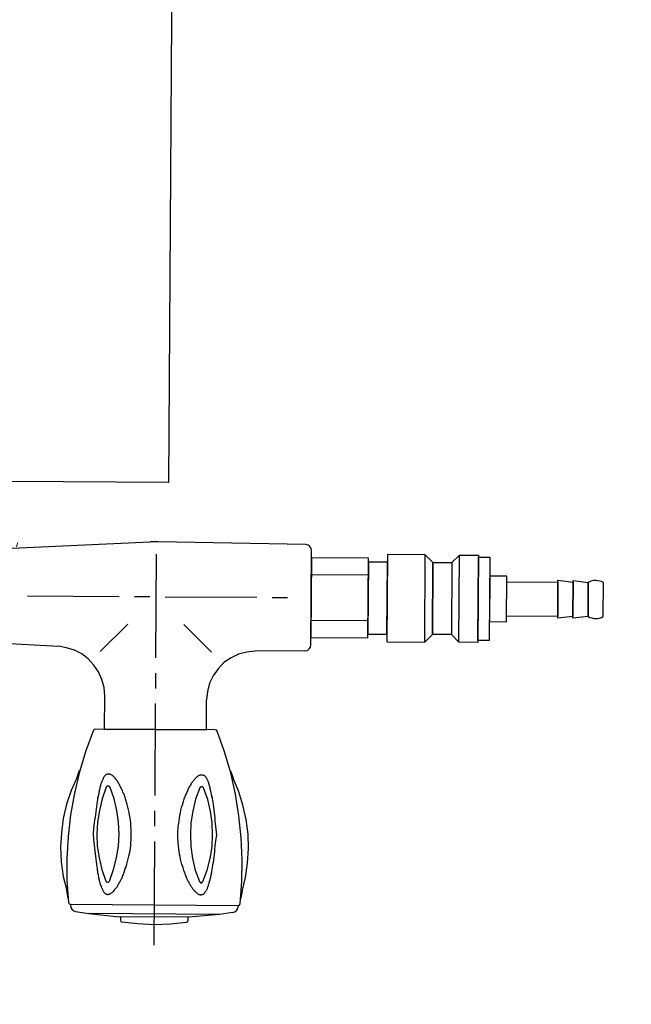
# Model space of a CAD drawing. Header units: millimetres. Extents: x -437 to 139813, y -473 to 90544.
# Tile 88 of 149: x 62023 to 62185, y 66100 to 66360. Entities that reach past the tile are written whole.
import ezdxf

# ---------------------------------------------------------------- set-up
doc = ezdxf.new("R2010")
doc.units = ezdxf.units.MM
doc.linetypes.add('DGN Style 1', pattern=[688.000884, 1.14476, -686.856124])
doc.layers.add('059 Kader (tekening)', color=253, linetype='Continuous', lineweight=13)
for name, color, linetype in [('B4TM', 3, 'Continuous'), ('LAYER_1', 160, 'Continuous'), ('meubel tek', 7, 'Continuous'), ('Xref', 253, 'Continuous')]:
    doc.layers.add(name, color=color, linetype=linetype)

# ---------------------------------------------------------------- blocks, each defined once
blk = doc.blocks.new('AE1')
at = {"layer": '059 Kader (tekening)', "color": 12, "linetype": 'Continuous', "lineweight": 13}
mesh = blk.add_polyface(dxfattribs=at)
corners = [(0, 0), (1399, 0), (1399, 841), (0, 841)]
mesh.append_faces([[corners[k] for k in face] for face in [(3, 1, 2)]], dxfattribs={"vtx0": -1, "color": 12})
mesh.append_faces([[corners[k] for k in face] for face in [(3, 0, 1)]], dxfattribs={"vtx2": -1, "color": 12})
at = {"layer": '059 Kader (tekening)', "color": 12, "linetype": 'Continuous', "lineweight": 35}
mesh = blk.add_polyface(dxfattribs=at)
corners = [(10, 10), (1389, 10), (1389, 831), (10, 831)]
mesh.append_faces([[corners[k] for k in face] for face in [(0, 2, 3)]], dxfattribs={"vtx0": -1, "color": 12})
mesh.append_faces([[corners[k] for k in face] for face in [(1, 2, 0)]], dxfattribs={"vtx1": -1, "color": 12})
blk = doc.blocks.new('electra en gas-unit ba')
at = {"layer": 'LAYER_1', "color": 7}
for p, q in [((3.05, 373.13), (3.05, 345.81)), ((3.05, 341.77), (3.05, 337.73)), ((3.05, 333.69), (3.05, 309.47)), ((-10.38, 316.32), (-10.38, 308.43)), ((16.48, 316.32), (16.48, 307.49)), ((-10.57, 306.18), (-10.38, 308.43)), ((16.48, 307.49), (16.66, 305.34)), ((-12.07, 302.05), (-11.13, 304.02)), ((-11.13, 304.02), (-10.57, 306.18)), ((3.05, 305.52), (3.05, 301.49)), ((16.66, 305.34), (17.23, 303.18)), ((-13.39, 300.17), (-12.07, 302.05)), ((17.23, 303.18), (18.17, 301.2)), ((18.17, 301.2), (19.39, 299.42)), ((-16.77, 297.26), (-14.89, 298.57)), ((-14.89, 298.57), (-13.39, 300.17)), ((19.39, 299.42), (20.89, 297.82)), ((-20.9, 295.76), (-18.74, 296.32)), ((-18.74, 296.32), (-16.77, 297.26)), ((3.05, 297.45), (3.05, 270.12)), ((20.89, 297.82), (22.58, 296.51)), ((22.58, 296.51), (24.55, 295.57)), ((-37.71, 294.35), (-37.8, 293.69)), ((-37.8, 293.69), (-37.8, 268.99)), ((-37.8, 293.69), (-37.8, 268.9)), ((-37.33, 294.82), (-37.71, 294.35)), ((-36.86, 295.19), (-37.33, 294.82)), ((-36.2, 295.29), (-36.86, 295.19)), ((-36.2, 295.29), (-23.15, 295.47)), ((-23.15, 295.47), (-20.9, 295.76)), ((-11.6, 295.85), (-4.28, 288.62)), ((17.79, 295.85), (10.47, 288.62)), ((24.55, 295.57), (26.62, 294.91)), ((26.62, 294.91), (28.78, 294.54)), ((51.97, 293.41), (28.78, 294.54)), ((-27.47, 281.29), (-31.51, 281.29)), ((0.7, 281.29), (-23.43, 281.29)), ((8.78, 281.29), (4.74, 281.29)), ((37.04, 281.29), (12.81, 281.29)), ((-37.8, 268.9), (-37.71, 268.34)), ((-37.71, 268.34), (-37.33, 267.77)), ((-37.33, 267.77), (-36.86, 267.49)), ((-36.86, 267.49), (-36.2, 267.3)), ((51.97, 269.28), (4.74, 266.83)), ((-36.2, 267.3), (2.67, 266.83)), ((2.67, 266.83), (4.74, 266.83))]:
    blk.add_line(p, q, dxfattribs=at)
at = {"layer": 'LAYER_1', "color": 2}
for p, q in [((-5.69, 366.94), (-5.78, 366.65)), ((-5.78, 365.72), (-5.78, 366.65)), ((-5.5, 367.03), (-5.69, 366.94)), ((-1.27, 367.5), (-5.5, 367.03)), ((3.05, 367.69), (-1.27, 367.5)), ((7.37, 367.5), (3.05, 367.69)), ((11.69, 367.03), (7.37, 367.5)), ((11.87, 366.94), (11.69, 367.03)), ((11.97, 366.65), (11.87, 366.94)), ((11.97, 365.72), (11.97, 366.65)), ((-18.93, 363.37), (-19.02, 362.8)), ((-18.64, 363.84), (-18.93, 363.37)), ((-18.17, 364.21), (-18.64, 363.84)), ((-17.61, 364.4), (-18.17, 364.21)), ((-17.61, 364.4), (-14.14, 364.96)), ((-14.14, 364.96), (-6.06, 365.72)), ((-14.14, 364.96), (20.33, 364.96)), ((-6.06, 365.72), (12.25, 365.72)), ((-5.78, 365.72), (11.97, 365.72)), ((20.33, 364.96), (12.25, 365.72)), ((23.8, 364.4), (20.33, 364.96)), ((24.27, 364.21), (23.8, 364.4)), ((24.74, 363.84), (24.27, 364.21)), ((25.02, 363.37), (24.74, 363.84)), ((25.12, 362.8), (25.02, 363.37)), ((-20.05, 358.86), (-19.68, 360.93)), ((-19.58, 362.05), (-19.96, 356.23)), ((-19.4, 362.43), (-19.58, 362.05)), ((-19.02, 362.52), (-19.4, 362.43)), ((-19.02, 362.52), (-19.02, 362.8)), ((25.21, 362.52), (-19.02, 362.52)), ((25.12, 362.52), (-19.02, 362.52)), ((25.12, 362.52), (25.12, 362.8)), ((25.49, 362.43), (25.21, 362.52)), ((25.68, 362.05), (25.49, 362.43)), ((26.15, 356.23), (25.68, 362.05)), ((25.77, 360.93), (26.15, 358.86)), ((-20.05, 358.86), (-20.9, 355.2)), ((-10.85, 358.2), (-10.76, 358.39)), ((-10.85, 358.02), (-10.85, 358.2)), ((-10.76, 358.39), (-10.66, 358.58)), ((-10.66, 358.58), (-10.57, 358.67)), ((-10.57, 358.67), (-10.47, 358.86)), ((-10.47, 358.86), (-10.38, 358.95)), ((-10.38, 358.95), (-10.29, 359.14)), ((-10.29, 359.14), (-10.19, 359.24)), ((-10.19, 359.33), (-10.1, 359.42)), ((-10.19, 359.24), (-10.19, 359.33)), ((-10.1, 359.42), (-10.01, 359.52)), ((-10.01, 359.52), (-9.91, 359.61)), ((-9.91, 359.61), (-9.82, 359.7)), ((-9.82, 359.7), (-9.63, 359.7)), ((-9.63, 359.7), (-9.54, 359.8)), ((-9.54, 359.8), (-9.35, 359.8)), ((-9.35, 359.8), (-9.25, 359.89)), ((-9.25, 359.89), (-9.16, 359.89)), ((-9.16, 359.89), (-9.07, 359.8)), ((-9.07, 359.8), (-8.78, 359.8)), ((-8.78, 359.8), (-8.69, 359.7)), ((-8.69, 359.7), (-8.6, 359.7)), ((-8.6, 359.7), (-8.5, 359.61)), ((-8.5, 359.61), (-8.31, 359.52)), ((-8.31, 359.52), (-8.22, 359.42)), ((-8.22, 359.42), (-8.13, 359.33)), ((-8.13, 359.33), (-7.94, 359.24)), ((-7.94, 359.24), (-7.85, 359.14)), ((-7.85, 359.14), (-7.75, 359.05)), ((-7.75, 359.05), (-7.56, 358.86)), ((-7.56, 358.86), (-7.47, 358.77)), ((-7.47, 358.77), (-7.38, 358.58)), ((-7.38, 358.58), (-7.19, 358.39)), ((-7.19, 358.39), (-7.09, 358.3)), ((-7.09, 358.3), (-7, 358.11)), ((13.19, 358.3), (13.1, 358.11)), ((13.38, 358.39), (13.19, 358.3)), ((13.47, 358.58), (13.38, 358.39)), ((13.56, 358.77), (13.47, 358.58)), ((13.75, 358.86), (13.56, 358.77)), ((13.85, 359.05), (13.75, 358.86)), ((13.94, 359.14), (13.85, 359.05)), ((14.13, 359.24), (13.94, 359.14)), ((14.22, 359.33), (14.13, 359.24)), ((14.32, 359.42), (14.22, 359.33)), ((14.5, 359.52), (14.32, 359.42)), ((14.6, 359.61), (14.5, 359.52)), ((14.69, 359.7), (14.6, 359.61)), ((14.88, 359.7), (14.69, 359.7)), ((14.97, 359.8), (14.88, 359.7)), ((15.16, 359.8), (14.97, 359.8)), ((15.26, 359.89), (15.16, 359.8)), ((15.44, 359.89), (15.26, 359.89)), ((15.54, 359.8), (15.44, 359.89)), ((15.73, 359.8), (15.54, 359.8)), ((15.82, 359.7), (15.73, 359.8)), ((15.91, 359.7), (15.82, 359.7)), ((16.01, 359.61), (15.91, 359.7)), ((16.1, 359.52), (16.01, 359.61)), ((16.19, 359.42), (16.1, 359.52)), ((16.29, 359.33), (16.19, 359.42)), ((16.38, 359.24), (16.29, 359.33)), ((16.48, 359.14), (16.38, 359.24)), ((16.57, 358.95), (16.48, 359.14)), ((16.66, 358.86), (16.57, 358.95)), ((16.76, 358.67), (16.66, 358.86)), ((16.76, 358.58), (16.76, 358.67)), ((16.85, 358.39), (16.76, 358.58)), ((16.95, 358.2), (16.85, 358.39)), ((17.04, 358.02), (16.95, 358.2)), ((27.09, 355.2), (26.15, 358.86)), ((-19.96, 356.23), (-20.05, 350.5)), ((-11.6, 355.48), (-11.51, 355.76)), ((-11.51, 356.04), (-11.41, 356.23)), ((-11.51, 355.76), (-11.51, 356.04)), ((-11.41, 356.51), (-11.32, 356.79)), ((-11.41, 356.23), (-11.41, 356.51)), ((-11.32, 356.79), (-11.23, 356.98)), ((-11.23, 356.98), (-11.13, 357.17)), ((-11.13, 357.45), (-11.04, 357.64)), ((-11.13, 357.17), (-11.13, 357.45)), ((-11.04, 357.64), (-10.94, 357.83)), ((-10.94, 357.83), (-10.85, 358.02)), ((-9.72, 356.33), (-10.85, 353.32)), ((-9.44, 356.61), (-9.72, 356.33)), ((-9.07, 356.61), (-9.44, 356.61)), ((-8.78, 356.33), (-9.07, 356.61)), ((-7.66, 353.32), (-8.78, 356.33)), ((-7, 358.11), (-6.81, 357.92)), ((-6.81, 357.92), (-6.72, 357.73)), ((-6.72, 357.73), (-6.53, 357.55)), ((-6.53, 357.55), (-6.44, 357.26)), ((-6.44, 357.26), (-6.34, 357.08)), ((-6.34, 357.08), (-6.15, 356.89)), ((-6.15, 356.89), (-6.06, 356.61)), ((-6.06, 356.61), (-5.97, 356.42)), ((-5.97, 356.42), (-5.78, 356.14)), ((-5.78, 356.14), (-5.69, 355.86)), ((-5.69, 355.86), (-5.59, 355.67)), ((-5.59, 355.67), (-5.5, 355.39)), ((11.69, 355.67), (11.59, 355.39)), ((11.87, 355.86), (11.69, 355.67)), ((11.97, 356.14), (11.87, 355.86)), ((12.06, 356.42), (11.97, 356.14)), ((12.25, 356.61), (12.06, 356.42)), ((12.34, 356.89), (12.25, 356.61)), ((12.44, 357.08), (12.34, 356.89)), ((12.63, 357.26), (12.44, 357.08)), ((12.72, 357.55), (12.63, 357.26)), ((12.81, 357.73), (12.72, 357.55)), ((13, 357.92), (12.81, 357.73)), ((13.1, 358.11), (13, 357.92)), ((14.88, 356.33), (13.85, 353.32)), ((15.16, 356.61), (14.88, 356.33)), ((15.63, 356.61), (15.16, 356.61)), ((15.91, 356.33), (15.63, 356.61)), ((16.95, 353.32), (15.91, 356.33)), ((17.13, 357.83), (17.04, 358.02)), ((17.13, 357.64), (17.13, 357.83)), ((17.23, 357.45), (17.13, 357.64)), ((17.32, 357.17), (17.23, 357.45)), ((17.42, 356.98), (17.32, 357.17)), ((17.42, 356.79), (17.42, 356.98)), ((17.51, 356.51), (17.42, 356.79)), ((17.6, 356.23), (17.51, 356.51)), ((17.6, 356.04), (17.6, 356.23)), ((17.7, 355.76), (17.6, 356.04)), ((17.79, 355.48), (17.7, 355.76)), ((26.15, 350.5), (26.15, 356.23)), ((-20.9, 355.2), (-21.46, 351.35)), ((-12.17, 352.57), (-12.07, 353.13)), ((-12.07, 353.13), (-11.98, 353.51)), ((-11.98, 353.79), (-11.88, 354.07)), ((-11.98, 353.51), (-11.98, 353.79)), ((-11.88, 354.35), (-11.79, 354.63)), ((-11.88, 354.07), (-11.88, 354.35)), ((-11.79, 354.63), (-11.7, 354.92)), ((-11.7, 355.2), (-11.6, 355.48)), ((-11.7, 354.92), (-11.7, 355.2)), ((-10.85, 353.32), (-11.6, 350.22)), ((-6.91, 350.22), (-7.66, 353.32)), ((-5.5, 355.39), (-5.31, 355.1)), ((-5.31, 355.1), (-5.22, 354.82)), ((-5.22, 354.82), (-5.12, 354.54)), ((-5.12, 354.54), (-5.03, 354.26)), ((-5.03, 354.26), (-4.93, 353.98)), ((-4.93, 353.98), (-4.75, 353.7)), ((-4.75, 353.7), (-4.65, 353.41)), ((-4.65, 353.41), (-4.56, 353.04)), ((-4.56, 353.04), (-4.46, 352.76)), ((10.75, 353.04), (10.65, 352.76)), ((10.84, 353.41), (10.75, 353.04)), ((10.94, 353.7), (10.84, 353.41)), ((11.03, 353.98), (10.94, 353.7)), ((11.12, 354.26), (11.03, 353.98)), ((11.22, 354.54), (11.12, 354.26)), ((11.41, 354.82), (11.22, 354.54)), ((11.5, 355.1), (11.41, 354.82)), ((11.59, 355.39), (11.5, 355.1)), ((13.85, 353.32), (13.1, 350.22)), ((17.7, 350.22), (16.95, 353.32)), ((17.79, 355.2), (17.79, 355.48)), ((17.88, 354.92), (17.79, 355.2)), ((17.88, 354.63), (17.88, 354.92)), ((17.98, 354.35), (17.88, 354.63)), ((18.07, 354.07), (17.98, 354.35)), ((18.07, 353.79), (18.07, 354.07)), ((18.17, 353.51), (18.07, 353.79)), ((18.17, 353.13), (18.17, 353.51)), ((18.26, 352.57), (18.17, 353.13)), ((27.65, 351.35), (27.09, 355.2)), ((-21.46, 351.35), (-21.65, 347.5)), ((-20.05, 350.5), (-19.77, 344.68)), ((-12.54, 349.85), (-12.45, 350.5)), ((-12.45, 350.5), (-12.35, 351.25)), ((-12.35, 351.25), (-12.26, 351.91)), ((-12.26, 351.91), (-12.17, 352.57)), ((-4.46, 352.76), (-4.37, 352.47)), ((-4.37, 352.47), (-4.18, 351.82)), ((-4.18, 351.82), (-3.99, 351.16)), ((-3.99, 351.16), (-3.81, 350.41)), ((-3.81, 350.41), (-3.71, 349.75)), ((10, 350.41), (9.81, 349.75)), ((10.18, 351.16), (10, 350.41)), ((10.37, 351.82), (10.18, 351.16)), ((10.56, 352.47), (10.37, 351.82)), ((10.65, 352.76), (10.56, 352.47)), ((18.35, 351.91), (18.26, 352.57)), ((18.45, 351.25), (18.35, 351.91)), ((18.54, 350.5), (18.45, 351.25)), ((18.64, 349.85), (18.54, 350.5)), ((25.87, 344.68), (26.15, 350.5)), ((27.84, 347.5), (27.65, 351.35)), ((-12.73, 348.44), (-12.63, 349.09)), ((-12.73, 347.69), (-12.73, 348.44)), ((-12.63, 349.09), (-12.54, 349.85)), ((-11.6, 350.22), (-12.07, 347.12)), ((-6.44, 347.12), (-6.91, 350.22)), ((-3.71, 349.75), (-3.53, 349.09)), ((-3.53, 349.09), (-3.43, 348.34)), ((-3.43, 348.34), (-3.34, 347.69)), ((9.53, 348.34), (9.43, 347.69)), ((9.71, 349.09), (9.53, 348.34)), ((9.81, 349.75), (9.71, 349.09)), ((13.1, 350.22), (12.63, 347.12)), ((18.17, 347.12), (17.7, 350.22)), ((18.73, 349.09), (18.64, 349.85)), ((18.82, 348.44), (18.73, 349.09)), ((18.92, 347.69), (18.82, 348.44)), ((-21.65, 347.5), (-21.56, 343.74)), ((-13.2, 344.02), (-13.01, 345.43)), ((-13.01, 345.43), (-12.82, 346.93)), ((-12.82, 346.93), (-12.73, 347.69)), ((-12.07, 347.12), (-12.17, 344.02)), ((-6.34, 344.02), (-6.44, 347.12)), ((-3.34, 347.69), (-3.24, 346.93)), ((-3.24, 346.93), (-3.15, 346.18)), ((-3.15, 346.18), (-3.15, 345.43)), ((-3.15, 345.43), (-3.06, 345.06)), ((9.34, 346.18), (9.25, 345.43)), ((9.25, 345.43), (9.25, 342.52)), ((9.43, 347.69), (9.34, 346.93)), ((9.34, 346.93), (9.34, 346.18)), ((12.63, 347.12), (12.44, 344.02)), ((18.35, 344.02), (18.17, 347.12)), ((19.01, 346.93), (18.92, 347.69)), ((19.2, 345.43), (19.01, 346.93)), ((19.29, 344.02), (19.2, 345.43)), ((27.65, 343.74), (27.84, 347.5)), ((-21.56, 343.74), (-20.99, 339.89)), ((-19.77, 344.68), (-19.11, 338.95)), ((-13.01, 342.52), (-13.2, 344.02)), ((-12.17, 344.02), (-12.07, 340.83)), ((-6.44, 340.83), (-6.34, 344.02)), ((-3.06, 342.9), (-3.15, 342.52)), ((-3.06, 345.06), (-3.06, 342.9)), ((12.44, 344.02), (12.63, 340.83)), ((18.17, 340.83), (18.35, 344.02)), ((19.2, 342.52), (19.29, 344.02)), ((25.3, 338.95), (25.87, 344.68)), ((27.18, 339.89), (27.65, 343.74)), ((-12.82, 341.02), (-13.01, 342.52)), ((-12.73, 340.27), (-12.82, 341.02)), ((-12.73, 339.52), (-12.73, 340.27)), ((-12.07, 340.83), (-11.6, 337.73)), ((-6.91, 337.73), (-6.44, 340.83)), ((-3.34, 340.36), (-3.43, 339.61)), ((-3.24, 341.02), (-3.34, 340.36)), ((-3.15, 341.77), (-3.24, 341.02)), ((-3.15, 342.52), (-3.15, 341.77)), ((9.25, 342.52), (9.34, 341.77)), ((9.34, 341.77), (9.34, 341.02)), ((9.34, 341.02), (9.43, 340.36)), ((9.43, 340.36), (9.53, 339.61)), ((12.63, 340.83), (13.1, 337.73)), ((17.7, 337.73), (18.17, 340.83)), ((18.82, 339.52), (18.92, 340.27)), ((18.92, 340.27), (19.01, 341.02)), ((19.01, 341.02), (19.2, 342.52)), ((-20.99, 339.89), (-20.15, 336.14)), ((-19.11, 338.95), (-18.17, 333.22)), ((-12.63, 338.86), (-12.73, 339.52)), ((-12.54, 338.11), (-12.63, 338.86)), ((-12.45, 337.45), (-12.54, 338.11)), ((-12.35, 336.7), (-12.45, 337.45)), ((-11.6, 337.73), (-10.85, 334.63)), ((-7.66, 334.63), (-6.91, 337.73)), ((-3.81, 337.54), (-3.99, 336.79)), ((-3.71, 338.2), (-3.81, 337.54)), ((-3.53, 338.86), (-3.71, 338.2)), ((-3.43, 339.61), (-3.53, 338.86)), ((9.53, 339.61), (9.71, 338.86)), ((9.71, 338.86), (9.81, 338.2)), ((9.81, 338.2), (10, 337.54)), ((10, 337.54), (10.18, 336.79)), ((13.1, 337.73), (13.85, 334.63)), ((16.95, 334.63), (17.7, 337.73)), ((18.45, 336.7), (18.54, 337.45)), ((18.54, 337.45), (18.64, 338.11)), ((18.64, 338.11), (18.73, 338.86)), ((18.73, 338.86), (18.82, 339.52)), ((24.27, 333.22), (25.3, 338.95)), ((26.34, 336.14), (27.18, 339.89)), ((-20.15, 336.14), (-19.02, 332.57)), ((-12.26, 336.04), (-12.35, 336.7)), ((-12.17, 335.38), (-12.26, 336.04)), ((-12.07, 334.82), (-12.17, 335.38)), ((-11.98, 334.45), (-12.07, 334.82)), ((-4.56, 334.92), (-4.65, 334.63)), ((-4.46, 335.2), (-4.56, 334.92)), ((-4.37, 335.48), (-4.46, 335.2)), ((-4.18, 336.14), (-4.37, 335.48)), ((-3.99, 336.79), (-4.18, 336.14)), ((10.18, 336.79), (10.37, 336.14)), ((10.37, 336.14), (10.56, 335.48)), ((10.56, 335.48), (10.65, 335.2)), ((10.65, 335.2), (10.75, 334.92)), ((10.75, 334.92), (10.84, 334.63)), ((18.17, 334.82), (18.26, 335.38)), ((18.17, 334.45), (18.17, 334.82)), ((18.26, 335.38), (18.35, 336.04)), ((18.35, 336.04), (18.45, 336.7)), ((25.12, 332.57), (26.34, 336.14)), ((-19.02, 332.57), (-17.52, 329)), ((-18.17, 333.22), (-16.86, 327.59)), ((-11.98, 334.16), (-11.98, 334.45)), ((-11.88, 333.88), (-11.98, 334.16)), ((-11.88, 333.6), (-11.88, 333.88)), ((-11.79, 333.32), (-11.88, 333.6)), ((-11.7, 333.04), (-11.79, 333.32)), ((-11.7, 332.75), (-11.7, 333.04)), ((-11.6, 332.47), (-11.7, 332.75)), ((-11.51, 332.19), (-11.6, 332.47)), ((-10.85, 334.63), (-9.72, 331.63)), ((-8.78, 331.63), (-7.66, 334.63)), ((-5.59, 332.29), (-5.69, 332.1)), ((-5.5, 332.57), (-5.59, 332.29)), ((-5.31, 332.85), (-5.5, 332.57)), ((-5.22, 333.13), (-5.31, 332.85)), ((-5.12, 333.41), (-5.22, 333.13)), ((-5.03, 333.69), (-5.12, 333.41)), ((-4.93, 333.98), (-5.03, 333.69)), ((-4.75, 334.26), (-4.93, 333.98)), ((-4.65, 334.63), (-4.75, 334.26)), ((10.84, 334.63), (10.94, 334.26)), ((10.94, 334.26), (11.03, 333.98)), ((11.03, 333.98), (11.12, 333.69)), ((11.12, 333.69), (11.22, 333.41)), ((11.22, 333.41), (11.41, 333.13)), ((11.41, 333.13), (11.5, 332.85)), ((11.5, 332.85), (11.59, 332.57)), ((11.59, 332.57), (11.69, 332.29)), ((11.69, 332.29), (11.87, 332.1)), ((13.85, 334.63), (14.88, 331.63)), ((15.91, 331.63), (16.95, 334.63)), ((17.7, 332.19), (17.79, 332.47)), ((17.79, 332.75), (17.88, 333.04)), ((17.79, 332.47), (17.79, 332.75)), ((17.88, 333.32), (17.98, 333.6)), ((17.88, 333.04), (17.88, 333.32)), ((17.98, 333.6), (18.07, 333.88)), ((18.07, 334.16), (18.17, 334.45)), ((18.07, 333.88), (18.07, 334.16)), ((22.96, 327.59), (24.27, 333.22)), ((23.61, 329), (25.12, 332.57)), ((-11.51, 331.91), (-11.51, 332.19)), ((-11.41, 331.72), (-11.51, 331.91)), ((-11.41, 331.44), (-11.41, 331.72)), ((-11.32, 331.16), (-11.41, 331.44)), ((-11.23, 330.97), (-11.32, 331.16)), ((-11.13, 330.78), (-11.23, 330.97)), ((-11.13, 330.5), (-11.13, 330.78)), ((-11.04, 330.31), (-11.13, 330.5)), ((-10.94, 330.13), (-11.04, 330.31)), ((-10.85, 329.94), (-10.94, 330.13)), ((-10.85, 329.75), (-10.85, 329.94)), ((-10.76, 329.56), (-10.85, 329.75)), ((-9.72, 331.63), (-9.44, 331.35)), ((-9.44, 331.35), (-9.07, 331.35)), ((-9.07, 331.35), (-8.78, 331.63)), ((-7.09, 329.66), (-7.19, 329.56)), ((-7, 329.84), (-7.09, 329.66)), ((-6.81, 330.03), (-7, 329.84)), ((-6.72, 330.22), (-6.81, 330.03)), ((-6.53, 330.41), (-6.72, 330.22)), ((-6.44, 330.69), (-6.53, 330.41)), ((-6.34, 330.88), (-6.44, 330.69)), ((-6.15, 331.06), (-6.34, 330.88)), ((-6.06, 331.35), (-6.15, 331.06)), ((-5.97, 331.53), (-6.06, 331.35)), ((-5.78, 331.82), (-5.97, 331.53)), ((-5.69, 332.1), (-5.78, 331.82)), ((11.87, 332.1), (11.97, 331.82)), ((11.97, 331.82), (12.06, 331.53)), ((12.06, 331.53), (12.25, 331.35)), ((12.25, 331.35), (12.34, 331.06)), ((12.34, 331.06), (12.44, 330.88)), ((12.44, 330.88), (12.63, 330.69)), ((12.63, 330.69), (12.72, 330.41)), ((12.72, 330.41), (12.81, 330.22)), ((12.81, 330.22), (13, 330.03)), ((13, 330.03), (13.1, 329.84)), ((13.1, 329.84), (13.19, 329.66)), ((13.19, 329.66), (13.38, 329.56)), ((14.88, 331.63), (15.16, 331.35)), ((15.16, 331.35), (15.63, 331.35)), ((15.63, 331.35), (15.91, 331.63)), ((16.85, 329.56), (16.95, 329.75)), ((16.95, 329.75), (17.04, 329.94)), ((17.04, 329.94), (17.13, 330.13)), ((17.13, 330.31), (17.23, 330.5)), ((17.13, 330.13), (17.13, 330.31)), ((17.23, 330.5), (17.32, 330.78)), ((17.32, 330.78), (17.42, 330.97)), ((17.42, 331.16), (17.51, 331.44)), ((17.42, 330.97), (17.42, 331.16)), ((17.51, 331.44), (17.6, 331.72)), ((17.6, 331.91), (17.7, 332.19)), ((17.6, 331.72), (17.6, 331.91)), ((-16.77, 327.12), (-17.52, 329)), ((-16.86, 327.59), (-15.17, 322.05)), ((-10.66, 329.37), (-10.76, 329.56)), ((-10.57, 329.28), (-10.66, 329.37)), ((-10.47, 329.09), (-10.57, 329.28)), ((-10.38, 329), (-10.47, 329.09)), ((-10.29, 328.81), (-10.38, 329)), ((-10.19, 328.72), (-10.29, 328.81)), ((-10.19, 328.62), (-10.19, 328.72)), ((-10.1, 328.53), (-10.19, 328.62)), ((-10.01, 328.44), (-10.1, 328.53)), ((-9.91, 328.34), (-10.01, 328.44)), ((-9.82, 328.25), (-9.91, 328.34)), ((-9.63, 328.25), (-9.82, 328.25)), ((-9.54, 328.15), (-9.63, 328.25)), ((-8.78, 328.15), (-9.54, 328.15)), ((-8.69, 328.25), (-8.78, 328.15)), ((-8.6, 328.25), (-8.69, 328.25)), ((-8.5, 328.34), (-8.6, 328.25)), ((-8.31, 328.44), (-8.5, 328.34)), ((-8.22, 328.53), (-8.31, 328.44)), ((-8.13, 328.62), (-8.22, 328.53)), ((-7.94, 328.72), (-8.13, 328.62)), ((-7.85, 328.81), (-7.94, 328.72)), ((-7.75, 328.9), (-7.85, 328.81)), ((-7.56, 329.09), (-7.75, 328.9)), ((-7.47, 329.19), (-7.56, 329.09)), ((-7.38, 329.37), (-7.47, 329.19)), ((-7.19, 329.56), (-7.38, 329.37)), ((13.38, 329.56), (13.47, 329.37)), ((13.47, 329.37), (13.56, 329.19)), ((13.56, 329.19), (13.75, 329.09)), ((13.75, 329.09), (13.85, 328.9)), ((13.85, 328.9), (13.94, 328.81)), ((13.94, 328.81), (14.13, 328.72)), ((14.13, 328.72), (14.22, 328.62)), ((14.22, 328.62), (14.32, 328.53)), ((14.32, 328.53), (14.5, 328.44)), ((14.5, 328.44), (14.6, 328.34)), ((14.6, 328.34), (14.69, 328.25)), ((14.69, 328.25), (14.88, 328.25)), ((14.88, 328.25), (14.97, 328.15)), ((14.97, 328.15), (15.73, 328.15)), ((15.73, 328.15), (15.82, 328.25)), ((15.82, 328.25), (15.91, 328.25)), ((15.91, 328.25), (16.01, 328.34)), ((16.01, 328.34), (16.1, 328.44)), ((16.1, 328.44), (16.19, 328.53)), ((16.19, 328.53), (16.29, 328.62)), ((16.29, 328.62), (16.38, 328.72)), ((16.38, 328.72), (16.48, 328.81)), ((16.48, 328.81), (16.57, 329)), ((16.57, 329), (16.66, 329.09)), ((16.66, 329.09), (16.76, 329.28)), ((16.76, 329.37), (16.85, 329.56)), ((16.76, 329.28), (16.76, 329.37)), ((21.36, 322.05), (22.96, 327.59)), ((23.61, 329), (22.96, 327.12)), ((-15.17, 322.05), (-13.2, 316.6)), ((19.39, 316.6), (21.36, 322.05)), ((-13.2, 316.6), (-13.01, 316.42)), ((-13.01, 316.42), (-12.73, 316.32)), ((-12.73, 316.32), (18.82, 316.32)), ((16.48, 316.32), (-10.38, 316.32)), ((18.82, 316.32), (19.11, 316.42)), ((19.11, 316.42), (19.39, 316.6))]:
    blk.add_line(p, q, dxfattribs=at)
at = {"layer": 'meubel tek', "color": 3}
for p, q in [((-114.8, 285.8), (-114.8, 276.8)), ((-110.8, 285.8), (-110.8, 276.8)), ((-52.8, 287.3), (-37.8, 287.3)), ((-52.8, 275.3), (-37.8, 275.3))]:
    blk.add_line(p, q, dxfattribs=at)
for points in [[(-81.8, 270.3), (-84.8, 270.3), (-84.8, 292.3), (-81.8, 292.3)], [(-81.8, 292.8), (-76.8, 292.8), (-76.8, 269.8), (-81.8, 269.8)], [(-76.8, 269.8), (-74.8, 271.8), (-74.8, 290.8), (-76.8, 292.8)], [(-69.8, 271.8), (-74.8, 271.8), (-74.8, 290.8), (-69.8, 290.8)], [(-67.8, 269.8), (-69.8, 271.8), (-69.8, 290.8), (-67.8, 292.8)], [(-57.8, 292.8), (-67.8, 292.8), (-67.8, 269.8), (-57.8, 269.8)], [(-52.8, 290.8), (-57.8, 290.8), (-57.8, 271.8), (-52.8, 271.8)], [(-37.8, 291.8), (-52.8, 291.8), (-52.8, 270.8), (-37.8, 270.8)], [(-106.8, 276.3), (-110.8, 276.8), (-110.8, 285.8), (-106.8, 286.3)], [(-102.8, 276.3), (-106.8, 276.8), (-106.8, 285.8), (-102.8, 286.3)], [(-89.3, 276.8), (-102.8, 276.8), (-102.8, 285.8), (-89.3, 285.8)], [(-84.8, 287.3), (-89.3, 287.3), (-89.3, 275.3), (-84.8, 275.3)]]:
    blk.add_lwpolyline(points, close=True, dxfattribs=at)
at = {"layer": 'meubel tek', "color": 2}
blk.add_lwpolyline([(0, 251.2), (152.4, 251.2), (152.4, -251.2), (0, -251.2)], close=True, dxfattribs=at)
at = {"layer": 'meubel tek', "color": 3}
for centre, start, end in [((-112.8, 282.05), 61.9275, 118.0725), ((-112.8, 280.55), 241.9275, 298.0725)]:
    blk.add_arc(centre, 4.25, start, end, dxfattribs=at)

msp = doc.modelspace()

# ---------------------------------------------------------------- linework, layer by layer
at = {"layer": 'B4TM'}
msp.add_arc((61988.07, 66489.28), 875, 21.47229, 337.79426, dxfattribs=at)

# ---------------------------------------------------------------- block references
at = {"layer": 'B4TM', "rotation": 179.633272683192}
msp.add_blockref('electra en gas-unit ba', (62064.26, 66488.79), dxfattribs=at)
at = {"layer": 'Xref', "linetype": 'Continuous', "lineweight": 35, "xscale": 100, "yscale": 100, "zscale": 100}
msp.add_blockref('AE1', (-87, 6444.21), dxfattribs=at)

# ---------------------------------------------------------------- meshes
at = {"layer": 'Xref', "linetype": 'DGN Style 1', "lineweight": 13}
mesh = msp.add_polyface(dxfattribs=at)
corners = [(52913, 85844.21), (67613, 85844.21), (67613, 60044.21), (60263, 60044.21), (41813, 60044.21), (41813, 85844.21), (49313, 85844.21), (49313, 85834.21), (52913, 85834.21)]
mesh.append_faces([[corners[k] for k in face] for face in [(3, 1, 2), (1, 8, 0), (7, 5, 6)]], dxfattribs={"vtx0": -1})
mesh.append_faces([[corners[k] for k in face] for face in [(8, 3, 7), (4, 7, 3)]], dxfattribs={"vtx0": -1, "vtx1": -1})
mesh.append_faces([[corners[k] for k in face] for face in [(3, 8, 1)]], dxfattribs={"vtx0": -1, "vtx1": -1, "vtx2": -1})
mesh.append_faces([[corners[k] for k in face] for face in [(7, 4, 5)]], dxfattribs={"vtx0": -1, "vtx2": -1})

doc.saveas('drawing.dxf')
